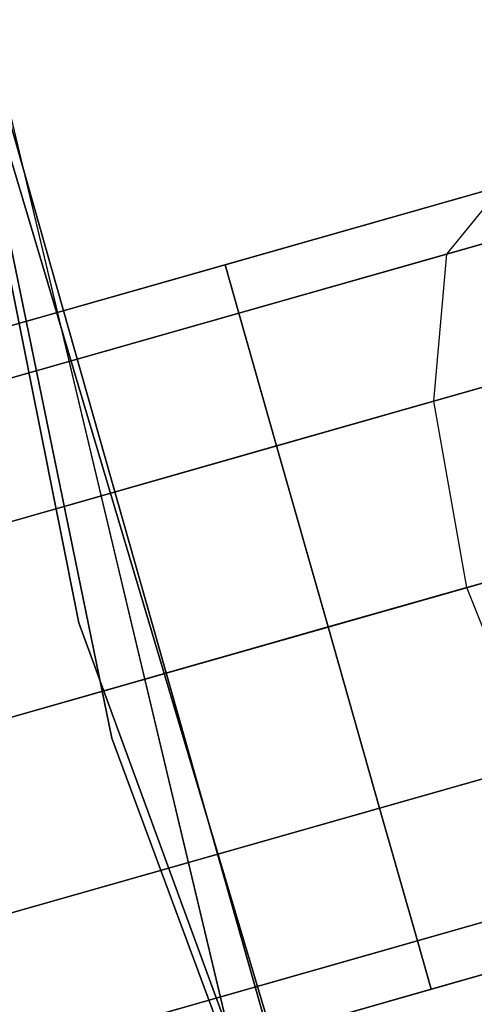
# Model space of a CAD drawing. Extents: x -129 to 129, y -127 to 130.
# Tile 62 of 188: x -61.29 to -60.08, y -16.97 to -14.36. Entities that reach past the tile are written whole.
import ezdxf

# ---------------------------------------------------------------- set-up
doc = ezdxf.new("R2010")
doc.units = 0
doc.header["$LTSCALE"] = 25.4
doc.layers.get('0').update_dxf_attribs({"linetype": 'CONTINUOUS'})

# ---------------------------------------------------------------- blocks, each defined once
blk = doc.blocks.new('NOME_B_PM2_STL')
at = {"color": 0}
for p, q in [((67.1524, -7.6607, 540.5779), (69.0606, -17.1933, 540.5779)), ((69.0606, -17.1933, 525.5779), (67.1524, -7.6607, 525.5779)), ((67.1524, -7.6607, 540.5779), (69.0606, -17.1933, 540.5779)), ((69.0606, -17.1933, 525.5779), (67.1524, -7.6607, 525.5779)), ((67.1916, -7.9767, 26.5779), (69.1476, -17.4997, 26.5779)), ((69.1476, -17.4997, 17.0779), (67.1916, -7.9767, 17.0779)), ((67.1916, -7.9767, 26.5779), (69.1476, -17.4997, 26.5779)), ((69.1476, -17.4997, 17.0779), (67.1916, -7.9767, 17.0779)), ((67.4743, -9.9581, 702.0779), (69.7294, -19.4147, 702.0779)), ((69.7294, -19.4147, 692.5779), (67.4743, -9.9581, 692.5779)), ((67.4743, -9.9581, 702.0779), (69.7294, -19.4147, 702.0779)), ((69.7294, -19.4147, 692.5779), (67.4743, -9.9581, 692.5779)), ((67.9511, -12.5992, 343.5779), (70.6038, -21.952, 343.5779)), ((70.6038, -21.952, 328.5779), (67.9511, -12.5992, 328.5779)), ((67.9511, -12.5992, 343.5779), (70.6038, -21.952, 343.5779)), ((70.6038, -21.952, 328.5779), (67.9511, -12.5992, 328.5779)), ((70.9082, -22.7614, 702.0779), (68.1284, -13.4455, 702.0779)), ((68.1284, -13.4455, 703.0779), (70.9082, -22.7614, 703.0779)), ((70.9082, -22.7614, 702.0779), (68.1284, -13.4455, 702.0779)), ((68.1284, -13.4455, 703.0779), (70.9082, -22.7614, 703.0779)), ((74.1964, -14.8915, 524.5779), (26.1051, -28.5746, 524.5779)), ((74.1964, -14.8915, 524.5779), (26.1051, -28.5746, 524.5779)), ((26.1051, -28.5746, 344.5779), (74.1964, -14.8915, 344.5779)), ((26.1051, -28.5746, 344.5779), (74.1964, -14.8915, 344.5779)), ((74.2331, -15.0203, 525.0779), (26.1418, -28.7035, 525.0779)), ((74.2331, -15.0203, 525.0779), (26.1418, -28.7035, 525.0779)), ((74.2331, -15.0203, 524.0779), (26.1418, -28.7035, 524.0779)), ((74.2331, -15.0203, 524.0779), (26.1418, -28.7035, 524.0779)), ((26.1418, -28.7035, 344.0779), (74.2331, -15.0203, 344.0779)), ((26.1418, -28.7035, 344.0779), (74.2331, -15.0203, 344.0779)), ((26.1418, -28.7035, 345.0779), (74.2331, -15.0203, 345.0779)), ((26.1418, -28.7035, 345.0779), (74.2331, -15.0203, 345.0779)), ((74.3333, -15.3724, 525.4439), (26.242, -29.0555, 525.4439)), ((74.3333, -15.3724, 525.4439), (26.242, -29.0555, 525.4439)), ((74.3333, -15.3724, 523.7119), (26.242, -29.0555, 523.7119)), ((74.3333, -15.3724, 523.7119), (26.242, -29.0555, 523.7119)), ((26.242, -29.0555, 343.7118), (74.3333, -15.3724, 343.7118)), ((26.242, -29.0555, 343.7118), (74.3333, -15.3724, 343.7118)), ((26.242, -29.0555, 345.4439), (74.3333, -15.3724, 345.4439)), ((26.242, -29.0555, 345.4439), (74.3333, -15.3724, 345.4439)), ((74.4701, -15.8533, 523.5779), (26.3788, -29.5364, 523.5779)), ((74.4701, -15.8533, 525.5779), (26.3788, -29.5364, 525.5779)), ((74.4701, -15.8533, 525.5779), (26.3788, -29.5364, 525.5779)), ((74.4701, -15.8533, 523.5779), (26.3788, -29.5364, 523.5779)), ((26.3788, -29.5364, 345.5779), (74.4701, -15.8533, 345.5779)), ((26.3788, -29.5364, 343.5779), (74.4701, -15.8533, 343.5779)), ((26.3788, -29.5364, 343.5779), (74.4701, -15.8533, 343.5779)), ((26.3788, -29.5364, 345.5779), (74.4701, -15.8533, 345.5779)), ((69.4486, -16.2423, 27.5779), (70.4104, -15.9687, 27.3099)), ((69.4486, -16.2423, 27.5779), (70.4104, -15.9687, 27.3099)), ((70.1847, -16.0329, 691.7301), (69.4486, -16.2423, 691.5779)), ((70.1847, -16.0329, 691.7301), (69.4486, -16.2423, 691.5779)), ((69.4486, -16.2423, 541.5779), (70.1847, -16.0329, 541.4256)), ((69.4486, -16.2423, 541.5779), (70.1847, -16.0329, 541.4256)), ((70.1847, -16.0329, 327.7301), (69.4486, -16.2423, 327.5779)), ((70.1847, -16.0329, 327.7301), (69.4486, -16.2423, 327.5779)), ((69.4852, -16.3712, 28.0779), (70.6875, -16.0291, 27.7429)), ((69.4852, -16.3712, 28.0779), (70.6875, -16.0291, 27.7429)), ((70.0374, -16.2141, 692.192), (70.1847, -16.0329, 691.7301)), ((70.0374, -16.2141, 692.192), (70.1847, -16.0329, 691.7301)), ((70.0374, -16.2141, 540.9637), (70.1847, -16.0329, 541.4256)), ((70.0374, -16.2141, 540.9637), (70.1847, -16.0329, 541.4256)), ((70.0374, -16.2141, 328.192), (70.1847, -16.0329, 327.7301)), ((70.0374, -16.2141, 328.192), (70.1847, -16.0329, 327.7301)), ((70.5054, -16.0809, 692.5172), (70.0374, -16.2141, 692.192)), ((70.5054, -16.0809, 692.5172), (70.0374, -16.2141, 692.192)), ((70.0374, -16.2141, 540.9637), (70.5054, -16.0809, 540.6385)), ((70.0374, -16.2141, 540.9637), (70.5054, -16.0809, 540.6385)), ((70.5054, -16.0809, 328.5172), (70.0374, -16.2141, 328.192)), ((70.5054, -16.0809, 328.5172), (70.0374, -16.2141, 328.192)), ((70.4054, -16.1094, 691.2682), (69.4852, -16.3712, 691.0779)), ((70.4054, -16.1094, 691.2682), (69.4852, -16.3712, 691.0779)), ((69.4852, -16.3712, 542.0779), (70.4054, -16.1094, 541.8876)), ((69.4852, -16.3712, 542.0779), (70.4054, -16.1094, 541.8876)), ((70.4054, -16.1094, 327.2682), (69.4852, -16.3712, 327.0779)), ((70.4054, -16.1094, 327.2682), (69.4852, -16.3712, 327.0779)), ((69.4852, -16.3712, 27.0779), (70.2066, -16.166, 26.8769)), ((69.4852, -16.3712, 27.0779), (70.2066, -16.166, 26.8769)), ((70.0374, -16.2141, 692.192), (69.4852, -16.3712, 692.0779)), ((70.0374, -16.2141, 692.192), (69.4852, -16.3712, 692.0779)), ((69.4852, -16.3712, 541.0779), (70.0374, -16.2141, 540.9637)), ((69.4852, -16.3712, 541.0779), (70.0374, -16.2141, 540.9637)), ((70.0374, -16.2141, 328.192), (69.4852, -16.3712, 328.0779)), ((70.0374, -16.2141, 328.192), (69.4852, -16.3712, 328.0779)), ((70.0028, -16.6045, 692.5302), (70.0374, -16.2141, 692.192)), ((70.0028, -16.6045, 692.5302), (70.0374, -16.2141, 692.192)), ((70.0028, -16.6045, 540.6255), (70.0374, -16.2141, 540.9637)), ((70.0028, -16.6045, 540.6255), (70.0374, -16.2141, 540.9637)), ((70.0028, -16.6045, 328.5302), (70.0374, -16.2141, 328.192)), ((70.0028, -16.6045, 328.5302), (70.0374, -16.2141, 328.192)), ((69.4486, -16.2423, 327.5779), (51.9617, -21.2178, 327.5779)), ((69.4486, -16.2423, 327.5779), (51.9617, -21.2178, 327.5779)), ((62.0503, -18.3474, 541.5779), (69.4486, -16.2423, 541.5779)), ((62.0503, -18.3474, 541.5779), (69.4486, -16.2423, 541.5779)), ((64.6863, -17.5973, 28.2004), (69.4486, -16.2423, 27.5779)), ((64.6863, -17.5973, 28.2004), (69.4486, -16.2423, 27.5779)), ((69.4486, -16.2423, 691.5779), (66.2552, -17.1509, 691.3004)), ((69.4486, -16.2423, 691.5779), (66.2552, -17.1509, 691.3004)), ((69.4486, -16.2423, 691.5779), (69.4852, -16.3712, 692.0779)), ((69.4852, -16.3712, 691.0779), (69.4486, -16.2423, 691.5779)), ((69.4486, -16.2423, 691.5779), (69.4852, -16.3712, 692.0779)), ((69.4852, -16.3712, 691.0779), (69.4486, -16.2423, 691.5779)), ((69.4486, -16.2423, 541.5779), (69.4852, -16.3712, 541.0779)), ((69.4852, -16.3712, 542.0779), (69.4486, -16.2423, 541.5779)), ((69.4486, -16.2423, 541.5779), (69.4852, -16.3712, 541.0779)), ((69.4852, -16.3712, 542.0779), (69.4486, -16.2423, 541.5779)), ((69.4486, -16.2423, 327.5779), (69.4852, -16.3712, 328.0779)), ((69.4852, -16.3712, 327.0779), (69.4486, -16.2423, 327.5779)), ((69.4486, -16.2423, 327.5779), (69.4852, -16.3712, 328.0779)), ((69.4852, -16.3712, 327.0779), (69.4486, -16.2423, 327.5779)), ((69.4486, -16.2423, 27.5779), (69.4852, -16.3712, 27.0779)), ((69.4852, -16.3712, 28.0779), (69.4486, -16.2423, 27.5779)), ((69.4486, -16.2423, 27.5779), (69.4852, -16.3712, 27.0779)), ((69.4852, -16.3712, 28.0779), (69.4486, -16.2423, 27.5779)), ((74.6069, -16.3342, 523.7119), (26.5156, -30.0174, 523.7119)), ((74.6069, -16.3342, 523.7119), (26.5156, -30.0174, 523.7119)), ((74.6069, -16.3342, 525.4439), (26.5156, -30.0174, 525.4439)), ((74.6069, -16.3342, 525.4439), (26.5156, -30.0174, 525.4439)), ((26.5156, -30.0174, 345.4439), (74.6069, -16.3342, 345.4439)), ((26.5156, -30.0174, 345.4439), (74.6069, -16.3342, 345.4439)), ((26.5156, -30.0174, 343.7118), (74.6069, -16.3342, 343.7118)), ((26.5156, -30.0174, 343.7118), (74.6069, -16.3342, 343.7118)), ((69.5854, -16.7233, 28.4439), (70.9637, -16.3311, 28.0599)), ((69.5854, -16.7233, 28.4439), (70.9637, -16.3311, 28.0599)), ((69.4852, -16.3712, 328.0779), (51.9983, -21.3467, 328.0779)), ((69.4852, -16.3712, 328.0779), (51.9983, -21.3467, 328.0779)), ((69.4852, -16.3712, 327.0779), (51.9983, -21.3467, 327.0779)), ((69.4852, -16.3712, 327.0779), (51.9983, -21.3467, 327.0779)), ((62.0869, -18.4762, 541.0779), (69.4852, -16.3712, 541.0779)), ((62.0869, -18.4762, 541.0779), (69.4852, -16.3712, 541.0779)), ((62.0869, -18.4762, 542.0779), (69.4852, -16.3712, 542.0779)), ((62.0869, -18.4762, 542.0779), (69.4852, -16.3712, 542.0779)), ((64.6039, -17.7601, 27.716), (69.4852, -16.3712, 27.0779)), ((64.6039, -17.7601, 27.716), (69.4852, -16.3712, 27.0779)), ((64.8421, -17.6923, 28.6849), (69.4852, -16.3712, 28.0779)), ((64.8421, -17.6923, 28.6849), (69.4852, -16.3712, 28.0779)), ((69.4852, -16.3712, 692.0779), (66.2121, -17.3025, 691.7934)), ((69.4852, -16.3712, 692.0779), (66.2121, -17.3025, 691.7934)), ((69.4852, -16.3712, 691.0779), (66.3717, -17.2571, 690.8073)), ((69.4852, -16.3712, 691.0779), (66.3717, -17.2571, 690.8073)), ((69.4852, -16.3712, 692.0779), (69.5854, -16.7233, 692.4439)), ((69.5854, -16.7233, 690.7119), (69.4852, -16.3712, 691.0779)), ((69.4852, -16.3712, 692.0779), (69.5854, -16.7233, 692.4439)), ((69.5854, -16.7233, 690.7119), (69.4852, -16.3712, 691.0779)), ((69.4852, -16.3712, 541.0779), (69.5854, -16.7233, 540.7119)), ((69.5854, -16.7233, 542.4439), (69.4852, -16.3712, 542.0779)), ((69.4852, -16.3712, 541.0779), (69.5854, -16.7233, 540.7119)), ((69.5854, -16.7233, 542.4439), (69.4852, -16.3712, 542.0779)), ((69.4852, -16.3712, 328.0779), (69.5854, -16.7233, 328.4439)), ((69.5854, -16.7233, 326.7119), (69.4852, -16.3712, 327.0779)), ((69.4852, -16.3712, 328.0779), (69.5854, -16.7233, 328.4439)), ((69.5854, -16.7233, 326.7119), (69.4852, -16.3712, 327.0779)), ((69.4852, -16.3712, 27.0779), (69.5854, -16.7233, 26.7118)), ((69.5854, -16.7233, 28.4439), (69.4852, -16.3712, 28.0779)), ((69.4852, -16.3712, 27.0779), (69.5854, -16.7233, 26.7118)), ((69.5854, -16.7233, 28.4439), (69.4852, -16.3712, 28.0779)), ((70.6403, -16.4231, 690.93), (69.5854, -16.7233, 690.7119)), ((70.6403, -16.4231, 690.93), (69.5854, -16.7233, 690.7119)), ((69.5854, -16.7233, 542.4439), (70.6403, -16.4231, 542.2257)), ((69.5854, -16.7233, 542.4439), (70.6403, -16.4231, 542.2257)), ((70.6403, -16.4231, 326.93), (69.5854, -16.7233, 326.7119)), ((70.6403, -16.4231, 326.93), (69.5854, -16.7233, 326.7119)), ((70.3566, -16.5038, 692.776), (70.0028, -16.6045, 692.5302)), ((70.3566, -16.5038, 692.776), (70.0028, -16.6045, 692.5302)), ((70.0028, -16.6045, 540.6255), (70.3566, -16.5038, 540.3797)), ((70.0028, -16.6045, 540.6255), (70.3566, -16.5038, 540.3797)), ((70.3566, -16.5038, 328.776), (70.0028, -16.6045, 328.5302)), ((70.3566, -16.5038, 328.776), (70.0028, -16.6045, 328.5302)), ((69.5854, -16.7233, 26.7118), (70.1308, -16.5681, 26.5599)), ((69.5854, -16.7233, 26.7118), (70.1308, -16.5681, 26.5599)), ((70.0028, -16.6045, 692.5302), (69.5854, -16.7233, 692.4439)), ((70.0028, -16.6045, 692.5302), (69.5854, -16.7233, 692.4439)), ((69.5854, -16.7233, 540.7119), (70.0028, -16.6045, 540.6255)), ((69.5854, -16.7233, 540.7119), (70.0028, -16.6045, 540.6255)), ((70.0028, -16.6045, 328.5302), (69.5854, -16.7233, 328.4439)), ((70.0028, -16.6045, 328.5302), (69.5854, -16.7233, 328.4439)), ((70.0903, -17.0994, 692.654), (70.0028, -16.6045, 692.5302)), ((70.0903, -17.0994, 692.654), (70.0028, -16.6045, 692.5302)), ((70.0903, -17.0994, 540.5018), (70.0028, -16.6045, 540.6255)), ((70.0903, -17.0994, 540.5018), (70.0028, -16.6045, 540.6255)), ((70.0903, -17.0994, 328.654), (70.0028, -16.6045, 328.5302)), ((70.0903, -17.0994, 328.654), (70.0028, -16.6045, 328.5302)), ((74.7071, -16.6863, 524.0779), (26.6158, -30.3694, 524.0779)), ((74.7071, -16.6863, 524.0779), (26.6158, -30.3694, 524.0779)), ((74.7071, -16.6863, 525.0779), (26.6158, -30.3694, 525.0779)), ((74.7071, -16.6863, 525.0779), (26.6158, -30.3694, 525.0779)), ((26.6158, -30.3694, 345.0779), (74.7071, -16.6863, 345.0779)), ((26.6158, -30.3694, 345.0779), (74.7071, -16.6863, 345.0779)), ((26.6158, -30.3694, 344.0779), (74.7071, -16.6863, 344.0779)), ((26.6158, -30.3694, 344.0779), (74.7071, -16.6863, 344.0779)), ((69.5854, -16.7233, 328.4439), (52.0985, -21.6987, 328.4439)), ((69.5854, -16.7233, 328.4439), (52.0985, -21.6987, 328.4439)), ((69.5854, -16.7233, 326.7119), (52.0985, -21.6987, 326.7119)), ((69.5854, -16.7233, 326.7119), (52.0985, -21.6987, 326.7119)), ((62.1871, -18.8283, 540.7119), (69.5854, -16.7233, 540.7119)), ((62.1871, -18.8283, 540.7119), (69.5854, -16.7233, 540.7119)), ((62.1871, -18.8283, 542.4439), (69.5854, -16.7233, 542.4439)), ((62.1871, -18.8283, 542.4439), (69.5854, -16.7233, 542.4439)), ((64.617, -18.1369, 27.3614), (69.5854, -16.7233, 26.7118)), ((64.617, -18.1369, 27.3614), (69.5854, -16.7233, 26.7118)), ((65.0294, -18.0196, 29.0395), (69.5854, -16.7233, 28.4439)), ((65.0294, -18.0196, 29.0395), (69.5854, -16.7233, 28.4439)), ((69.5854, -16.7233, 692.4439), (66.2538, -17.6712, 692.1544)), ((69.5854, -16.7233, 692.4439), (66.2538, -17.6712, 692.1544)), ((69.5854, -16.7233, 690.7119), (66.5303, -17.5925, 690.4464)), ((69.5854, -16.7233, 690.7119), (66.5303, -17.5925, 690.4464)), ((69.5854, -16.7233, 692.4439), (69.7222, -17.2042, 692.5779)), ((69.7222, -17.2042, 690.5779), (69.5854, -16.7233, 690.7119)), ((69.5854, -16.7233, 692.4439), (69.7222, -17.2042, 692.5779)), ((69.7222, -17.2042, 690.5779), (69.5854, -16.7233, 690.7119)), ((69.5854, -16.7233, 540.7119), (69.7222, -17.2042, 540.5779)), ((69.7222, -17.2042, 542.5779), (69.5854, -16.7233, 542.4439)), ((69.5854, -16.7233, 540.7119), (69.7222, -17.2042, 540.5779)), ((69.7222, -17.2042, 542.5779), (69.5854, -16.7233, 542.4439)), ((69.5854, -16.7233, 328.4439), (69.7222, -17.2042, 328.5779)), ((69.7222, -17.2042, 326.5779), (69.5854, -16.7233, 326.7119)), ((69.5854, -16.7233, 328.4439), (69.7222, -17.2042, 328.5779)), ((69.7222, -17.2042, 326.5779), (69.5854, -16.7233, 326.7119)), ((69.5854, -16.7233, 26.7118), (69.7222, -17.2042, 26.5779)), ((69.7222, -17.2042, 28.5779), (69.5854, -16.7233, 28.4439)), ((69.5854, -16.7233, 26.7118), (69.7222, -17.2042, 26.5779)), ((69.7222, -17.2042, 28.5779), (69.5854, -16.7233, 28.4439)), ((69.7222, -17.2042, 28.5779), (71.165, -16.7937, 28.1759)), ((69.7222, -17.2042, 28.5779), (71.165, -16.7937, 28.1759)), ((74.7437, -16.8151, 524.5779), (26.6525, -30.4983, 524.5779)), ((74.7437, -16.8151, 524.5779), (26.6525, -30.4983, 524.5779)), ((26.6525, -30.4983, 344.5779), (74.7437, -16.8151, 344.5779)), ((26.6525, -30.4983, 344.5779), (74.7437, -16.8151, 344.5779)), ((70.8265, -16.89, 690.8062), (69.7222, -17.2042, 690.5779)), ((70.8265, -16.89, 690.8062), (69.7222, -17.2042, 690.5779)), ((69.7222, -17.2042, 542.5779), (70.8265, -16.89, 542.3495)), ((69.7222, -17.2042, 542.5779), (70.8265, -16.89, 542.3495)), ((70.8265, -16.89, 326.8062), (69.7222, -17.2042, 326.5779)), ((70.8265, -16.89, 326.8062), (69.7222, -17.2042, 326.5779)), ((70.0903, -17.0994, 692.654), (70.4024, -17.0107, 692.8708)), ((70.0903, -17.0994, 692.654), (70.4024, -17.0107, 692.8708)), ((70.4024, -17.0107, 540.285), (70.0903, -17.0994, 540.5018)), ((70.4024, -17.0107, 540.285), (70.0903, -17.0994, 540.5018)), ((70.0903, -17.0994, 328.654), (70.4024, -17.0107, 328.8708)), ((70.0903, -17.0994, 328.654), (70.4024, -17.0107, 328.8708)), ((70.2032, -17.0673, 26.4439), (69.7222, -17.2042, 26.5779)), ((70.2032, -17.0673, 26.4439), (69.7222, -17.2042, 26.5779)), ((69.7222, -17.2042, 692.5779), (70.0903, -17.0994, 692.654)), ((69.7222, -17.2042, 692.5779), (70.0903, -17.0994, 692.654)), ((70.0903, -17.0994, 540.5018), (69.7222, -17.2042, 540.5779)), ((70.0903, -17.0994, 540.5018), (69.7222, -17.2042, 540.5779)), ((69.7222, -17.2042, 328.5779), (70.0903, -17.0994, 328.654)), ((69.7222, -17.2042, 328.5779), (70.0903, -17.0994, 328.654)), ((70.2765, -17.5663, 692.5302), (70.0903, -17.0994, 692.654)), ((70.2765, -17.5663, 692.5302), (70.0903, -17.0994, 692.654)), ((70.2765, -17.5663, 540.6255), (70.0903, -17.0994, 540.5018)), ((70.2765, -17.5663, 540.6255), (70.0903, -17.0994, 540.5018)), ((70.2765, -17.5663, 328.5302), (70.0903, -17.0994, 328.654)), ((70.2765, -17.5663, 328.5302), (70.0903, -17.0994, 328.654)), ((69.0606, -17.1933, 540.5779), (72.4015, -26.323, 540.5779)), ((72.4015, -26.323, 525.5779), (69.0606, -17.1933, 525.5779)), ((69.0606, -17.1933, 540.5779), (72.4015, -26.323, 540.5779)), ((69.0606, -17.1933, 540.5779), (69.0606, -17.1933, 525.5779)), ((72.4015, -26.323, 525.5779), (69.0606, -17.1933, 525.5779)), ((69.0606, -17.1933, 540.5779), (69.0606, -17.1933, 525.5779)), ((69.7222, -17.2042, 326.5779), (52.2353, -22.1796, 326.5779)), ((69.7222, -17.2042, 328.5779), (52.2353, -22.1796, 328.5779)), ((69.7222, -17.2042, 328.5779), (52.2353, -22.1796, 328.5779)), ((69.7222, -17.2042, 326.5779), (52.2353, -22.1796, 326.5779)), ((62.3239, -19.3092, 542.5779), (69.7222, -17.2042, 542.5779)), ((62.3239, -19.3092, 540.5779), (69.7222, -17.2042, 540.5779)), ((62.3239, -19.3092, 540.5779), (69.7222, -17.2042, 540.5779)), ((62.3239, -19.3092, 542.5779), (69.7222, -17.2042, 542.5779)), ((64.7219, -18.6269, 27.2316), (69.7222, -17.2042, 26.5779)), ((64.7219, -18.6269, 27.2316), (69.7222, -17.2042, 26.5779)), ((69.7222, -17.2042, 28.5779), (65.1981, -18.4914, 29.1693)), ((69.7222, -17.2042, 28.5779), (65.1981, -18.4914, 29.1693)), ((69.7222, -17.2042, 692.5779), (66.3692, -18.1582, 692.2865)), ((69.7222, -17.2042, 692.5779), (66.3692, -18.1582, 692.2865)), ((66.6886, -18.0673, 690.3143), (69.7222, -17.2042, 690.5779)), ((66.6886, -18.0673, 690.3143), (69.7222, -17.2042, 690.5779)), ((69.8591, -17.6851, 690.7119), (69.7222, -17.2042, 690.5779)), ((69.7222, -17.2042, 692.5779), (69.8591, -17.6851, 692.4439)), ((69.8591, -17.6851, 690.7119), (69.7222, -17.2042, 690.5779)), ((69.7222, -17.2042, 692.5779), (69.8591, -17.6851, 692.4439)), ((69.8591, -17.6851, 542.4439), (69.7222, -17.2042, 542.5779)), ((69.7222, -17.2042, 540.5779), (69.8591, -17.6851, 540.7119)), ((69.8591, -17.6851, 542.4439), (69.7222, -17.2042, 542.5779)), ((69.7222, -17.2042, 540.5779), (69.8591, -17.6851, 540.7119)), ((69.8591, -17.6851, 326.7119), (69.7222, -17.2042, 326.5779)), ((69.7222, -17.2042, 328.5779), (69.8591, -17.6851, 328.4439)), ((69.8591, -17.6851, 326.7119), (69.7222, -17.2042, 326.5779)), ((69.7222, -17.2042, 328.5779), (69.8591, -17.6851, 328.4439)), ((69.8591, -17.6851, 28.4439), (69.7222, -17.2042, 28.5779)), ((69.7222, -17.2042, 26.5779), (69.8591, -17.6851, 26.7118)), ((69.8591, -17.6851, 28.4439), (69.7222, -17.2042, 28.5779)), ((69.7222, -17.2042, 26.5779), (69.8591, -17.6851, 26.7118)), ((69.8591, -17.6851, 28.4439), (71.2374, -17.2929, 28.0599)), ((69.8591, -17.6851, 28.4439), (71.2374, -17.2929, 28.0599)), ((70.914, -17.3849, 690.93), (69.8591, -17.6851, 690.7119)), ((70.914, -17.3849, 690.93), (69.8591, -17.6851, 690.7119)), ((69.8591, -17.6851, 542.4439), (70.914, -17.3849, 542.2257)), ((69.8591, -17.6851, 542.4439), (70.914, -17.3849, 542.2257)), ((70.914, -17.3849, 326.93), (69.8591, -17.6851, 326.7119)), ((70.914, -17.3849, 326.93), (69.8591, -17.6851, 326.7119)), ((69.1476, -17.4997, 26.5779), (72.5343, -26.6125, 26.5779)), ((72.5343, -26.6125, 17.0779), (69.1476, -17.4997, 17.0779)), ((69.1476, -17.4997, 26.5779), (72.5343, -26.6125, 26.5779)), ((69.1476, -17.4997, 26.5779), (69.1476, -17.4997, 17.0779)), ((72.5343, -26.6125, 17.0779), (69.1476, -17.4997, 17.0779)), ((69.1476, -17.4997, 26.5779), (69.1476, -17.4997, 17.0779)), ((69.8591, -17.6851, 26.7118), (70.4044, -17.5299, 26.5599)), ((69.8591, -17.6851, 26.7118), (70.4044, -17.5299, 26.5599)), ((70.2765, -17.5663, 692.5302), (69.8591, -17.6851, 692.4439)), ((70.2765, -17.5663, 692.5302), (69.8591, -17.6851, 692.4439)), ((69.8591, -17.6851, 540.7119), (70.2765, -17.5663, 540.6255)), ((69.8591, -17.6851, 540.7119), (70.2765, -17.5663, 540.6255)), ((70.2765, -17.5663, 328.5302), (69.8591, -17.6851, 328.4439)), ((70.2765, -17.5663, 328.5302), (69.8591, -17.6851, 328.4439)), ((69.8591, -17.6851, 326.7119), (52.3722, -22.6605, 326.7119)), ((69.8591, -17.6851, 326.7119), (52.3722, -22.6605, 326.7119)), ((69.8591, -17.6851, 328.4439), (52.3722, -22.6605, 328.4439)), ((69.8591, -17.6851, 328.4439), (52.3722, -22.6605, 328.4439)), ((62.4608, -19.7901, 542.4439), (69.8591, -17.6851, 542.4439)), ((62.4608, -19.7901, 542.4439), (69.8591, -17.6851, 542.4439)), ((62.4608, -19.7901, 540.7119), (69.8591, -17.6851, 540.7119)), ((62.4608, -19.7901, 540.7119), (69.8591, -17.6851, 540.7119)), ((64.8906, -19.0987, 27.3614), (69.8591, -17.6851, 26.7118)), ((64.8906, -19.0987, 27.3614), (69.8591, -17.6851, 26.7118)), ((65.303, -18.9814, 29.0395), (69.8591, -17.6851, 28.4439)), ((65.303, -18.9814, 29.0395), (69.8591, -17.6851, 28.4439)), ((69.8591, -17.6851, 692.4439), (66.5275, -18.633, 692.1544)), ((69.8591, -17.6851, 692.4439), (66.5275, -18.633, 692.1544)), ((69.8591, -17.6851, 690.7119), (66.804, -18.5543, 690.4464)), ((69.8591, -17.6851, 690.7119), (66.804, -18.5543, 690.4464)), ((69.9592, -18.0371, 691.0779), (69.8591, -17.6851, 690.7119)), ((69.8591, -17.6851, 692.4439), (69.9592, -18.0371, 692.0779)), ((69.9592, -18.0371, 691.0779), (69.8591, -17.6851, 690.7119)), ((69.8591, -17.6851, 692.4439), (69.9592, -18.0371, 692.0779)), ((69.9592, -18.0371, 542.0779), (69.8591, -17.6851, 542.4439)), ((69.8591, -17.6851, 540.7119), (69.9592, -18.0371, 541.0779)), ((69.9592, -18.0371, 542.0779), (69.8591, -17.6851, 542.4439)), ((69.8591, -17.6851, 540.7119), (69.9592, -18.0371, 541.0779)), ((69.9592, -18.0371, 327.0779), (69.8591, -17.6851, 326.7119)), ((69.8591, -17.6851, 328.4439), (69.9592, -18.0371, 328.0779)), ((69.9592, -18.0371, 327.0779), (69.8591, -17.6851, 326.7119)), ((69.8591, -17.6851, 328.4439), (69.9592, -18.0371, 328.0779)), ((69.9592, -18.0371, 28.0779), (69.8591, -17.6851, 28.4439)), ((69.8591, -17.6851, 26.7118), (69.9592, -18.0371, 27.0779)), ((69.9592, -18.0371, 28.0779), (69.8591, -17.6851, 28.4439)), ((69.8591, -17.6851, 26.7118), (69.9592, -18.0371, 27.0779)), ((69.9592, -18.0371, 28.0779), (71.1615, -17.6951, 27.7429)), ((69.9592, -18.0371, 28.0779), (71.1615, -17.6951, 27.7429)), ((70.8794, -17.7753, 691.2682), (69.9592, -18.0371, 691.0779)), ((70.8794, -17.7753, 691.2682), (69.9592, -18.0371, 691.0779)), ((69.9592, -18.0371, 542.0779), (70.8794, -17.7753, 541.8876)), ((69.9592, -18.0371, 542.0779), (70.8794, -17.7753, 541.8876)), ((70.8794, -17.7753, 327.2682), (69.9592, -18.0371, 327.0779)), ((70.8794, -17.7753, 327.2682), (69.9592, -18.0371, 327.0779)), ((69.9592, -18.0371, 27.0779), (70.6806, -17.8319, 26.8769)), ((69.9592, -18.0371, 27.0779), (70.6806, -17.8319, 26.8769)), ((70.5114, -17.8801, 692.192), (69.9592, -18.0371, 692.0779)), ((70.5114, -17.8801, 692.192), (69.9592, -18.0371, 692.0779)), ((69.9592, -18.0371, 541.0779), (70.5114, -17.8801, 540.9637)), ((69.9592, -18.0371, 541.0779), (70.5114, -17.8801, 540.9637)), ((70.5114, -17.8801, 328.192), (69.9592, -18.0371, 328.0779)), ((70.5114, -17.8801, 328.192), (69.9592, -18.0371, 328.0779)), ((69.9959, -18.166, 27.5779), (70.9577, -17.8923, 27.3099)), ((69.9959, -18.166, 27.5779), (70.9577, -17.8923, 27.3099)), ((70.7321, -17.9565, 691.7301), (69.9959, -18.166, 691.5779)), ((70.7321, -17.9565, 691.7301), (69.9959, -18.166, 691.5779)), ((69.9959, -18.166, 541.5779), (70.7321, -17.9565, 541.4256)), ((69.9959, -18.166, 541.5779), (70.7321, -17.9565, 541.4256)), ((70.7321, -17.9565, 327.7301), (69.9959, -18.166, 327.5779)), ((70.7321, -17.9565, 327.7301), (69.9959, -18.166, 327.5779)), ((69.9592, -18.0371, 327.0779), (52.4723, -23.0126, 327.0779)), ((69.9592, -18.0371, 327.0779), (52.4723, -23.0126, 327.0779)), ((69.9592, -18.0371, 328.0779), (52.4723, -23.0126, 328.0779)), ((69.9592, -18.0371, 328.0779), (52.4723, -23.0126, 328.0779)), ((62.5609, -20.1421, 542.0779), (69.9592, -18.0371, 542.0779)), ((62.5609, -20.1421, 542.0779), (69.9592, -18.0371, 542.0779)), ((62.5609, -20.1421, 541.0779), (69.9592, -18.0371, 541.0779)), ((62.5609, -20.1421, 541.0779), (69.9592, -18.0371, 541.0779)), ((65.0779, -19.426, 27.716), (69.9592, -18.0371, 27.0779)), ((65.0779, -19.426, 27.716), (69.9592, -18.0371, 27.0779)), ((65.3161, -19.3582, 28.6849), (69.9592, -18.0371, 28.0779)), ((65.3161, -19.3582, 28.6849), (69.9592, -18.0371, 28.0779)), ((69.9592, -18.0371, 692.0779), (66.6861, -18.9684, 691.7934)), ((69.9592, -18.0371, 692.0779), (66.6861, -18.9684, 691.7934)), ((69.9592, -18.0371, 691.0779), (66.8457, -18.923, 690.8073)), ((69.9592, -18.0371, 691.0779), (66.8457, -18.923, 690.8073)), ((69.9959, -18.166, 691.5779), (69.9592, -18.0371, 691.0779)), ((69.9592, -18.0371, 692.0779), (69.9959, -18.166, 691.5779)), ((69.9959, -18.166, 691.5779), (69.9592, -18.0371, 691.0779)), ((69.9592, -18.0371, 692.0779), (69.9959, -18.166, 691.5779)), ((69.9959, -18.166, 541.5779), (69.9592, -18.0371, 542.0779)), ((69.9592, -18.0371, 541.0779), (69.9959, -18.166, 541.5779)), ((69.9959, -18.166, 541.5779), (69.9592, -18.0371, 542.0779)), ((69.9592, -18.0371, 541.0779), (69.9959, -18.166, 541.5779)), ((69.9959, -18.166, 327.5779), (69.9592, -18.0371, 327.0779)), ((69.9592, -18.0371, 328.0779), (69.9959, -18.166, 327.5779)), ((69.9959, -18.166, 327.5779), (69.9592, -18.0371, 327.0779)), ((69.9592, -18.0371, 328.0779), (69.9959, -18.166, 327.5779)), ((69.9959, -18.166, 27.5779), (69.9592, -18.0371, 28.0779)), ((69.9592, -18.0371, 27.0779), (69.9959, -18.166, 27.5779)), ((69.9959, -18.166, 27.5779), (69.9592, -18.0371, 28.0779)), ((69.9592, -18.0371, 27.0779), (69.9959, -18.166, 27.5779)), ((69.9959, -18.166, 327.5779), (52.509, -23.1415, 327.5779)), ((69.9959, -18.166, 327.5779), (52.509, -23.1415, 327.5779)), ((62.5976, -20.271, 541.5779), (69.9959, -18.166, 541.5779)), ((62.5976, -20.271, 541.5779), (69.9959, -18.166, 541.5779)), ((65.2337, -19.521, 28.2004), (69.9959, -18.166, 27.5779)), ((65.2337, -19.521, 28.2004), (69.9959, -18.166, 27.5779)), ((69.9959, -18.166, 691.5779), (66.8026, -19.0746, 691.3004)), ((69.9959, -18.166, 691.5779), (66.8026, -19.0746, 691.3004))]:
    blk.add_line(p, q, dxfattribs=at)

msp = doc.modelspace()

# ---------------------------------------------------------------- block references
at = {"color": 253}
msp.add_blockref('NOME_B_PM2_STL', (-130.1886, 1.2338, -1724.8619), dxfattribs=at)

doc.saveas('drawing.dxf')
